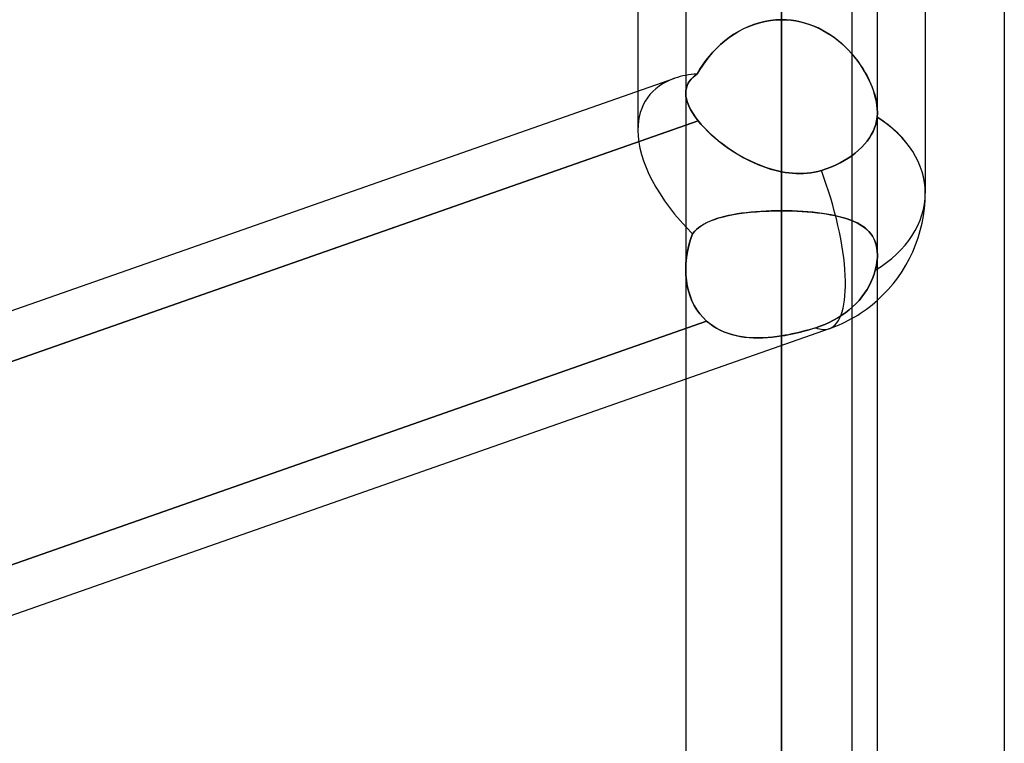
# Model space of a CAD drawing. Header units: millimetres. Extents: x -130 to 54, y -185 to 185.
# Tile 37 of 78: x -30 to -23, y -40 to -35. Entities that reach past the tile are written whole.
import ezdxf

# ---------------------------------------------------------------- set-up
doc = ezdxf.new("R2010")
doc.units = ezdxf.units.MM
doc.layers.add('MAIN-1', color=7, linetype='Continuous')
doc.layers.add('MAIN-2', color=7, linetype='Continuous')

msp = doc.modelspace()

# ---------------------------------------------------------------- linework, layer by layer
at = {"layer": 'MAIN-1'}
for p, q in [((-24.6475, 0), (-24.6475, -96.649)), ((-23.1713, 0), (-23.1713, -45.72)), ((-25.2825, 0), (-25.2825, -96.053)), ((-24.0125, -96.053), (-24.0125, 0)), ((-24.6475, -32.4817), (-24.6475, -35.1758)), ((-25.6, -33.6275), (-25.6, -35.6498)), ((-23.695, -34.2863), (-23.695, -36.3251)), ((-25.3569, -35.5646), (-36.8125, -39.5831)), ((-36.8125, -39.919), (-25.2825, -35.8744)), ((-25.2825, -37.5573), (-36.8125, -41.6019))]:
    msp.add_line(p, q, dxfattribs=at)
msp.add_arc((-24.6475, -36.3251), 0.9525, 311.81007, 0.00011, dxfattribs=at)
for major_axis, ratio, start_param, end_param in [((0.8897, -0.6307), 0.539402, 2.665773, 2.772904), ((-0.9525, 0), 0.707107, -3.141593, -2.300519)]:
    msp.add_ellipse((-24.6475, -36.3251), major_axis=major_axis, ratio=ratio, start_param=start_param, end_param=end_param, dxfattribs=at)
at = {"layer": 'MAIN-2'}
for p, q in [((-24.6475, -96.649), (-24.6475, 0)), ((-24.6475, -95.8098), (-24.6475, 0)), ((-24.6475, -31.9357), (-24.6475, -41.529)), ((-25.2825, -32.891), (-25.2825, -35.6622)), ((-24.6475, -42.799), (-24.6475, -32.8374)), ((-24.6475, -32.8374), (-24.6475, -36.4423)), ((-24.6475, -36.4423), (-24.6475, -32.8374)), ((-24.6475, -33.262), (-24.6475, -36.1838)), ((-24.6475, -36.1838), (-24.6475, -33.262)), ((-24.1812, -33.7304), (-24.1812, -41.7329)), ((-24.1812, -34.8314), (-24.1812, -45.72)), ((-24.7219, -35.1809), (-24.6849, -35.1771)), ((-24.6848, -35.1771), (-24.7219, -35.1809)), ((-24.6849, -35.1771), (-24.6475, -35.1758)), ((-24.6475, -35.1758), (-24.6848, -35.1771)), ((-24.6475, -35.1758), (-24.6475, -95.8098)), ((-24.6475, -35.1758), (-24.6159, -35.1767)), ((-24.6161, -35.1767), (-24.6475, -35.1758)), ((-24.585, -35.1794), (-24.6161, -35.1767)), ((-24.6159, -35.1767), (-24.5845, -35.1794)), ((-24.8996, -35.2358), (-24.9326, -35.2533)), ((-24.9313, -35.2525), (-24.8985, -35.2352)), ((-24.8656, -35.2203), (-24.8996, -35.2358)), ((-24.8985, -35.2352), (-24.8646, -35.2199)), ((-24.8305, -35.2069), (-24.8656, -35.2203)), ((-24.8646, -35.2199), (-24.8299, -35.2067)), ((-24.7948, -35.1958), (-24.8305, -35.2069)), ((-24.8299, -35.2067), (-24.7945, -35.1957)), ((-24.7586, -35.1871), (-24.7948, -35.1958)), ((-24.7945, -35.1957), (-24.7584, -35.1871)), ((-24.7219, -35.1809), (-24.7586, -35.1871)), ((-24.7584, -35.1871), (-24.7219, -35.1809)), ((-24.5541, -35.1838), (-24.585, -35.1794)), ((-24.5845, -35.1794), (-24.5533, -35.1839)), ((-24.5237, -35.1899), (-24.5541, -35.1838)), ((-24.5533, -35.1839), (-24.5225, -35.1902)), ((-24.4936, -35.1977), (-24.5237, -35.1899)), ((-24.5225, -35.1902), (-24.4919, -35.1982)), ((-24.4639, -35.2071), (-24.4936, -35.1977)), ((-24.4919, -35.1982), (-24.4618, -35.2079)), ((-24.4348, -35.2181), (-24.4639, -35.2071)), ((-24.4618, -35.2079), (-24.4321, -35.2192)), ((-24.4062, -35.2306), (-24.4348, -35.2181)), ((-24.4321, -35.2192), (-24.4032, -35.232)), ((-24.3783, -35.2445), (-24.4062, -35.2306)), ((-24.4032, -35.232), (-24.375, -35.2463)), ((-24.9952, -35.2938), (-25.0247, -35.3165)), ((-25.0227, -35.3149), (-24.9935, -35.2925)), ((-24.9645, -35.2726), (-24.9952, -35.2938)), ((-24.9935, -35.2925), (-24.963, -35.2717)), ((-24.9326, -35.2533), (-24.9645, -35.2726)), ((-24.963, -35.2717), (-24.9313, -35.2525)), ((-24.3512, -35.2598), (-24.3783, -35.2445)), ((-24.375, -35.2463), (-24.3476, -35.262)), ((-24.3249, -35.2763), (-24.3512, -35.2598)), ((-24.3476, -35.262), (-24.321, -35.2789)), ((-24.2995, -35.294), (-24.3249, -35.2763)), ((-24.321, -35.2789), (-24.2952, -35.2971)), ((-24.2749, -35.3128), (-24.2995, -35.294)), ((-24.2952, -35.2971), (-24.2704, -35.3164)), ((-25.0795, -35.3661), (-25.1047, -35.3926)), ((-25.1025, -35.3902), (-25.0773, -35.3639)), ((-25.0529, -35.3407), (-25.0795, -35.3661)), ((-25.0773, -35.3639), (-25.0507, -35.3387)), ((-25.0247, -35.3165), (-25.0529, -35.3407)), ((-25.0507, -35.3387), (-25.0227, -35.3149)), ((-24.2513, -35.3326), (-24.2749, -35.3128)), ((-24.2704, -35.3164), (-24.2464, -35.3368)), ((-24.2286, -35.3533), (-24.2513, -35.3326)), ((-24.2464, -35.3368), (-24.2236, -35.3581)), ((-24.2068, -35.3749), (-24.2286, -35.3533)), ((-24.2236, -35.3581), (-24.2018, -35.3802)), ((-25.1282, -35.4199), (-25.1502, -35.4479)), ((-25.1487, -35.4458), (-25.1263, -35.4176)), ((-25.1047, -35.3926), (-25.1282, -35.4199)), ((-25.1263, -35.4176), (-25.1025, -35.3902)), ((-24.1861, -35.3973), (-24.2068, -35.3749)), ((-24.2018, -35.3802), (-24.1812, -35.4029)), ((-24.1663, -35.4204), (-24.1861, -35.3973)), ((-24.1812, -35.4029), (-24.1616, -35.4262)), ((-24.1476, -35.4442), (-24.1663, -35.4204)), ((-24.1616, -35.4262), (-24.1432, -35.45)), ((-25.2064, -35.5346), (-25.1887, -35.5045)), ((-25.1706, -35.4765), (-25.1893, -35.5054)), ((-25.1887, -35.5045), (-25.1695, -35.4749)), ((-25.1502, -35.4479), (-25.1706, -35.4765)), ((-25.1695, -35.4749), (-25.1487, -35.4458)), ((-24.1299, -35.4685), (-24.1476, -35.4442)), ((-24.1432, -35.45), (-24.126, -35.4742)), ((-24.1134, -35.4932), (-24.1299, -35.4685)), ((-24.126, -35.4742), (-24.1099, -35.4986)), ((-24.0979, -35.5183), (-24.1134, -35.4932)), ((-24.1099, -35.4986), (-24.0951, -35.5233)), ((-25.2353, -35.558), (-25.2475, -35.5707)), ((-25.2471, -35.5703), (-25.2351, -35.5578)), ((-25.2216, -35.5461), (-25.2353, -35.558)), ((-25.2351, -35.5578), (-25.2215, -35.5459)), ((-25.2064, -35.5347), (-25.2216, -35.5461)), ((-25.2215, -35.5459), (-25.2064, -35.5346)), ((-25.1893, -35.5054), (-25.2064, -35.5346)), ((-24.0837, -35.5437), (-24.0979, -35.5183)), ((-24.0951, -35.5233), (-24.0813, -35.5481)), ((-24.0706, -35.5693), (-24.0837, -35.5437)), ((-24.0813, -35.5481), (-24.0687, -35.5731)), ((-24.0587, -35.5949), (-24.0706, -35.5693)), ((-25.2785, -35.6285), (-25.2815, -35.6449)), ((-25.2814, -35.6446), (-25.2783, -35.628)), ((-25.2735, -35.6129), (-25.2785, -35.6285)), ((-25.2783, -35.628), (-25.2733, -35.6123)), ((-25.2666, -35.598), (-25.2735, -35.6129)), ((-25.2733, -35.6123), (-25.2663, -35.5975)), ((-25.2579, -35.584), (-25.2666, -35.598)), ((-25.2663, -35.5975), (-25.2576, -35.5835)), ((-25.2475, -35.5707), (-25.2579, -35.584)), ((-25.2576, -35.5835), (-25.2471, -35.5703)), ((-24.0687, -35.5731), (-24.0573, -35.5983)), ((-24.0481, -35.6205), (-24.0587, -35.5949)), ((-24.0573, -35.5983), (-24.047, -35.6234)), ((-24.0389, -35.646), (-24.0481, -35.6205)), ((-24.047, -35.6234), (-24.038, -35.6484)), ((-25.6, -35.6498), (-25.6, -35.9074)), ((-25.2825, -35.6621), (-25.2814, -35.6446)), ((-25.2815, -35.6449), (-25.2825, -35.6621)), ((-25.2813, -35.6818), (-25.2825, -35.6621)), ((-25.2825, -35.6621), (-25.2813, -35.6819)), ((-25.2776, -35.7026), (-25.2813, -35.6818)), ((-25.2813, -35.6819), (-25.2775, -35.7028)), ((-24.0309, -35.6712), (-24.0389, -35.646)), ((-24.038, -35.6484), (-24.0303, -35.6732)), ((-24.0243, -35.6961), (-24.0309, -35.6712)), ((-24.0303, -35.6732), (-24.0239, -35.6978)), ((-24.0192, -35.7206), (-24.0243, -35.6961)), ((-24.0239, -35.6978), (-24.0189, -35.7219)), ((-25.2713, -35.7245), (-25.2776, -35.7026)), ((-25.2775, -35.7028), (-25.2712, -35.7246)), ((-25.2623, -35.7473), (-25.2713, -35.7245)), ((-25.2712, -35.7246), (-25.2624, -35.7473)), ((-25.2624, -35.7473), (-25.2509, -35.7708)), ((-25.2508, -35.771), (-25.2623, -35.7473)), ((-24.0154, -35.7445), (-24.0192, -35.7206)), ((-24.0189, -35.7219), (-24.0153, -35.7452)), ((-24.0132, -35.7674), (-24.0154, -35.7445)), ((-24.0153, -35.7452), (-24.0132, -35.7677)), ((-25.2509, -35.7708), (-25.2368, -35.7951)), ((-25.2367, -35.7953), (-25.2508, -35.771)), ((-25.2368, -35.7951), (-25.22, -35.8201)), ((-25.22, -35.8202), (-25.2367, -35.7953)), ((-25.22, -35.8201), (-25.2008, -35.8457)), ((-25.2008, -35.8457), (-25.22, -35.8202)), ((-24.018, -35.8456), (-24.0143, -35.822)), ((-24.0143, -35.822), (-24.018, -35.8456)), ((-24.0137, -35.8167), (-24.0143, -35.822)), ((-24.0143, -35.822), (-24.0137, -35.8167)), ((-24.0133, -35.8114), (-24.0137, -35.8167)), ((-24.0137, -35.8167), (-24.0133, -35.8114)), ((-24.0129, -35.8059), (-24.0133, -35.8114)), ((-24.0133, -35.8114), (-24.0129, -35.806)), ((-24.0125, -35.7894), (-24.0132, -35.7674)), ((-24.0132, -35.7677), (-24.0125, -35.7893)), ((-24.0127, -35.8005), (-24.0129, -35.8059)), ((-24.0129, -35.806), (-24.0127, -35.8005)), ((-24.0125, -35.7949), (-24.0127, -35.8005)), ((-24.0127, -35.8005), (-24.0125, -35.795)), ((-24.0125, -35.7893), (-24.0125, -35.7949)), ((-24.0125, -35.795), (-24.0125, -35.7894)), ((-25.2008, -35.8457), (-36.866, -39.9378)), ((-25.2825, -35.8744), (-25.2008, -35.8457)), ((-25.182, -35.8682), (-25.2008, -35.8457)), ((-25.2008, -35.8457), (-25.181, -35.8694)), ((-25.1615, -35.8909), (-25.182, -35.8682)), ((-25.181, -35.8694), (-25.1594, -35.8931)), ((-25.1395, -35.9134), (-25.1615, -35.8909)), ((-25.1594, -35.8931), (-25.1359, -35.9169)), ((-24.0414, -35.916), (-24.0316, -35.893)), ((-24.0316, -35.893), (-24.0414, -35.916)), ((-24.0316, -35.893), (-24.0237, -35.8694)), ((-24.0237, -35.8694), (-24.0316, -35.893)), ((-24.0237, -35.8694), (-24.018, -35.8456)), ((-24.018, -35.8456), (-24.0237, -35.8694)), ((-25.1159, -35.9358), (-25.1395, -35.9134)), ((-25.1359, -35.9169), (-25.1107, -35.9406)), ((-25.091, -35.958), (-25.1159, -35.9358)), ((-25.1107, -35.9406), (-25.0838, -35.9641)), ((-25.0647, -35.9798), (-25.091, -35.958)), ((-24.0802, -35.9799), (-24.0655, -35.959)), ((-24.0655, -35.959), (-24.0802, -35.9799)), ((-24.0655, -35.959), (-24.0527, -35.9381)), ((-24.0527, -35.9381), (-24.0655, -35.959)), ((-24.0527, -35.9381), (-24.0414, -35.916)), ((-24.0414, -35.916), (-24.0527, -35.9381)), ((-25.0838, -35.9641), (-25.0556, -35.987)), ((-25.037, -36.0012), (-25.0647, -35.9798)), ((-25.0556, -35.987), (-25.0261, -36.0094)), ((-25.0083, -36.0221), (-25.037, -36.0012)), ((-25.0261, -36.0094), (-24.9954, -36.031)), ((-24.9787, -36.0422), (-25.0083, -36.0221)), ((-24.1371, -36.0415), (-24.1162, -36.0216)), ((-24.1162, -36.0216), (-24.1371, -36.0415)), ((-24.1162, -36.0216), (-24.0972, -36.0009)), ((-24.0972, -36.0009), (-24.1162, -36.0216)), ((-24.0972, -36.0009), (-24.0802, -35.9799)), ((-24.0802, -35.9799), (-24.0972, -36.0009)), ((-24.9954, -36.031), (-24.9637, -36.0519)), ((-24.9482, -36.0616), (-24.9787, -36.0422)), ((-24.9637, -36.0519), (-24.9311, -36.0718)), ((-24.9169, -36.08), (-24.9482, -36.0616)), ((-24.9311, -36.0718), (-24.8976, -36.0907)), ((-24.8849, -36.0974), (-24.9169, -36.08)), ((-24.8976, -36.0907), (-24.8633, -36.1084)), ((-24.2065, -36.0943), (-24.1827, -36.0781)), ((-24.1827, -36.0781), (-24.2065, -36.0943)), ((-24.1827, -36.0781), (-24.1594, -36.0604)), ((-24.1594, -36.0604), (-24.1827, -36.0781)), ((-24.1594, -36.0604), (-24.1371, -36.0415)), ((-24.1371, -36.0415), (-24.1594, -36.0604)), ((-24.8524, -36.1138), (-24.8849, -36.0974)), ((-24.8633, -36.1084), (-24.8284, -36.1249)), ((-24.8192, -36.129), (-24.8524, -36.1138)), ((-24.8284, -36.1249), (-24.793, -36.14)), ((-24.7856, -36.1429), (-24.8192, -36.129)), ((-24.793, -36.14), (-24.7571, -36.1535)), ((-24.7515, -36.1554), (-24.7856, -36.1429)), ((-24.7571, -36.1535), (-24.7208, -36.1654)), ((-24.7171, -36.1665), (-24.7515, -36.1554)), ((-24.3519, -36.1644), (-24.3203, -36.1525)), ((-24.3203, -36.1525), (-24.3519, -36.1644)), ((-24.3203, -36.1525), (-24.2895, -36.1394)), ((-24.2895, -36.1394), (-24.3203, -36.1525)), ((-24.2895, -36.1394), (-24.26, -36.1251)), ((-24.26, -36.1251), (-24.2895, -36.1394)), ((-24.26, -36.1251), (-24.2322, -36.1099)), ((-24.2322, -36.1099), (-24.26, -36.1251)), ((-24.2322, -36.1099), (-24.2065, -36.0943)), ((-24.2065, -36.0943), (-24.2322, -36.1099)), ((-24.7208, -36.1654), (-24.6843, -36.1755)), ((-24.6824, -36.176), (-24.7171, -36.1665)), ((-24.6843, -36.1755), (-24.6475, -36.1838)), ((-24.6475, -36.1838), (-24.6824, -36.176)), ((-24.6232, -36.1881), (-24.6475, -36.1838)), ((-24.6475, -36.1838), (-24.6232, -36.1881)), ((-24.5988, -36.1915), (-24.6232, -36.1881)), ((-24.6232, -36.1881), (-24.5989, -36.1915)), ((-24.5989, -36.1915), (-24.5746, -36.1939)), ((-24.5744, -36.194), (-24.5988, -36.1915)), ((-24.5746, -36.1939), (-24.5503, -36.1954)), ((-24.5501, -36.1954), (-24.5744, -36.194)), ((-24.5503, -36.1954), (-24.526, -36.1958)), ((-24.5258, -36.1958), (-24.5501, -36.1954)), ((-24.526, -36.1958), (-24.5018, -36.1952)), ((-24.5017, -36.1951), (-24.5258, -36.1958)), ((-24.5018, -36.1952), (-24.4777, -36.1934)), ((-24.4777, -36.1934), (-24.5017, -36.1951)), ((-24.4539, -36.1905), (-24.4777, -36.1934)), ((-24.4777, -36.1934), (-24.4537, -36.1905)), ((-24.4302, -36.1865), (-24.4539, -36.1905)), ((-24.4537, -36.1905), (-24.43, -36.1864)), ((-24.4067, -36.1812), (-24.4302, -36.1865)), ((-24.43, -36.1864), (-24.4066, -36.1812)), ((-24.3836, -36.1748), (-24.4067, -36.1812)), ((-24.4066, -36.1812), (-24.3836, -36.1748)), ((-24.3836, -36.1748), (-24.3519, -36.1644)), ((-24.3519, -36.1644), (-24.3836, -36.1748)), ((-25.0626, -36.4898), (-25.0319, -36.4814)), ((-25.0258, -36.4799), (-25.0513, -36.4866)), ((-25.0319, -36.4814), (-24.9994, -36.4739)), ((-24.9991, -36.4738), (-25.0258, -36.4799)), ((-24.9994, -36.4739), (-24.9654, -36.4672)), ((-24.9713, -36.4683), (-24.9991, -36.4738)), ((-24.9425, -36.4633), (-24.9713, -36.4683)), ((-24.9654, -36.4672), (-24.9297, -36.4613)), ((-24.9127, -36.4589), (-24.9425, -36.4633)), ((-24.9297, -36.4613), (-24.8925, -36.4563)), ((-24.8819, -36.455), (-24.9127, -36.4589)), ((-24.8925, -36.4563), (-24.8539, -36.452)), ((-24.8501, -36.4516), (-24.8819, -36.455)), ((-24.8539, -36.452), (-24.8141, -36.4485)), ((-24.8175, -36.4488), (-24.8501, -36.4516)), ((-24.7844, -36.4464), (-24.8175, -36.4488)), ((-24.8141, -36.4485), (-24.7735, -36.4458)), ((-24.7507, -36.4446), (-24.7844, -36.4464)), ((-24.7735, -36.4458), (-24.7321, -36.4438)), ((-24.7167, -36.4433), (-24.7507, -36.4446)), ((-24.7321, -36.4438), (-24.6901, -36.4427)), ((-24.6822, -36.4425), (-24.7167, -36.4433)), ((-24.6901, -36.4427), (-24.6475, -36.4423)), ((-24.6475, -36.4423), (-24.6822, -36.4425)), ((-24.6475, -36.4423), (-24.6475, -47.879)), ((-24.612, -36.4426), (-24.6475, -36.4423)), ((-24.6475, -36.4423), (-24.6127, -36.4425)), ((-24.6127, -36.4425), (-24.5782, -36.4433)), ((-24.5768, -36.4434), (-24.612, -36.4426)), ((-24.5782, -36.4433), (-24.5441, -36.4446)), ((-24.5421, -36.4447), (-24.5768, -36.4434)), ((-24.5441, -36.4446), (-24.5104, -36.4464)), ((-24.5078, -36.4466), (-24.5421, -36.4447)), ((-24.5104, -36.4464), (-24.4772, -36.4488)), ((-24.4741, -36.449), (-24.5078, -36.4466)), ((-24.4772, -36.4488), (-24.4445, -36.4517)), ((-24.441, -36.452), (-24.4741, -36.449)), ((-24.4445, -36.4517), (-24.4128, -36.4551)), ((-24.4087, -36.4555), (-24.441, -36.452)), ((-24.4128, -36.4551), (-24.3819, -36.459)), ((-24.3774, -36.4596), (-24.4087, -36.4555)), ((-24.3819, -36.459), (-24.352, -36.4634)), ((-24.3471, -36.4642), (-24.3774, -36.4596)), ((-24.352, -36.4634), (-24.3232, -36.4684)), ((-24.3179, -36.4694), (-24.3471, -36.4642)), ((-24.3232, -36.4684), (-24.2954, -36.4739)), ((-24.2899, -36.4751), (-24.3179, -36.4694)), ((-24.2954, -36.4739), (-24.2687, -36.48)), ((-24.263, -36.4814), (-24.2899, -36.4751)), ((-24.2687, -36.48), (-24.2431, -36.4867)), ((-24.2372, -36.4884), (-24.263, -36.4814)), ((-25.2066, -36.5609), (-25.1876, -36.5463)), ((-25.1795, -36.5409), (-25.1963, -36.5526)), ((-25.1876, -36.5463), (-25.1666, -36.5329)), ((-25.1613, -36.5299), (-25.1795, -36.5409)), ((-25.1666, -36.5329), (-25.1435, -36.5206)), ((-25.1418, -36.5198), (-25.1613, -36.5299)), ((-25.1435, -36.5206), (-25.1184, -36.5094)), ((-25.121, -36.5104), (-25.1418, -36.5198)), ((-25.099, -36.5018), (-25.121, -36.5104)), ((-25.1184, -36.5094), (-25.0915, -36.4991)), ((-25.0758, -36.4939), (-25.099, -36.5018)), ((-25.0915, -36.4991), (-25.0626, -36.4898)), ((-25.0513, -36.4866), (-25.0758, -36.4939)), ((-24.2431, -36.4867), (-24.2187, -36.494)), ((-24.2128, -36.496), (-24.2372, -36.4884)), ((-24.2187, -36.494), (-24.1954, -36.502)), ((-24.1896, -36.5042), (-24.2128, -36.496)), ((-24.1954, -36.502), (-24.1734, -36.5107)), ((-24.1678, -36.5131), (-24.1896, -36.5042)), ((-24.1734, -36.5107), (-24.1526, -36.5201)), ((-24.1473, -36.5227), (-24.1678, -36.5131)), ((-24.1526, -36.5201), (-24.1331, -36.5302)), ((-24.1283, -36.533), (-24.1473, -36.5227)), ((-24.1331, -36.5302), (-24.115, -36.5412)), ((-24.1106, -36.5441), (-24.1283, -36.533)), ((-24.115, -36.5412), (-24.0982, -36.553)), ((-24.0943, -36.556), (-24.1106, -36.5441)), ((-25.2386, -36.594), (-25.2517, -36.6326)), ((-25.2515, -36.6321), (-25.2386, -36.594)), ((-25.2386, -36.594), (-25.2236, -36.5767)), ((-25.2259, -36.5791), (-25.2386, -36.594)), ((-25.2118, -36.5654), (-25.2259, -36.5791)), ((-25.2236, -36.5767), (-25.2066, -36.5609)), ((-25.1963, -36.5526), (-25.2118, -36.5654)), ((-24.0982, -36.553), (-24.0827, -36.5658)), ((-24.0795, -36.5688), (-24.0943, -36.556)), ((-24.0827, -36.5658), (-24.0686, -36.5796)), ((-24.066, -36.5825), (-24.0795, -36.5688)), ((-24.0686, -36.5796), (-24.0559, -36.5946)), ((-24.0539, -36.5973), (-24.066, -36.5825)), ((-24.0559, -36.5946), (-24.0447, -36.6107)), ((-24.0432, -36.6132), (-24.0539, -36.5973)), ((-24.0447, -36.6107), (-24.0351, -36.6281)), ((-24.034, -36.6303), (-24.0432, -36.6132)), ((-25.2625, -36.672), (-25.2711, -36.7118)), ((-25.2709, -36.7108), (-25.2623, -36.6711)), ((-25.2517, -36.6326), (-25.2625, -36.672)), ((-25.2623, -36.6711), (-25.2515, -36.6321)), ((-24.0351, -36.6281), (-24.0271, -36.6468)), ((-24.0264, -36.6486), (-24.034, -36.6303)), ((-24.0271, -36.6468), (-24.0207, -36.6668)), ((-24.0203, -36.6683), (-24.0264, -36.6486)), ((-24.0207, -36.6668), (-24.0161, -36.6881)), ((-24.016, -36.6892), (-24.0203, -36.6683)), ((-25.2711, -36.7118), (-25.2774, -36.7517)), ((-25.2773, -36.751), (-25.2709, -36.7108)), ((-24.0161, -36.6881), (-24.0134, -36.7106)), ((-24.0133, -36.7113), (-24.016, -36.6892)), ((-24.0134, -36.7106), (-24.0125, -36.7343)), ((-24.0125, -36.7344), (-24.0133, -36.7113)), ((-24.0125, -36.7343), (-24.0129, -36.7501)), ((-24.0129, -36.7502), (-24.0125, -36.7344)), ((-25.2825, -36.8313), (-25.2812, -36.7913)), ((-25.2812, -36.7916), (-25.2825, -36.8313)), ((-25.2812, -36.7913), (-25.2773, -36.751)), ((-25.2774, -36.7517), (-25.2812, -36.7916)), ((-24.0221, -36.8179), (-24.0186, -36.8003)), ((-24.0187, -36.8004), (-24.0221, -36.8179)), ((-24.0159, -36.7831), (-24.0187, -36.8004)), ((-24.0186, -36.8003), (-24.0159, -36.7832)), ((-24.0159, -36.7832), (-24.014, -36.7664)), ((-24.014, -36.7664), (-24.0159, -36.7831)), ((-24.0129, -36.7501), (-24.014, -36.7664)), ((-24.014, -36.7664), (-24.0129, -36.7502)), ((-25.2825, -36.8313), (-25.2814, -36.868)), ((-25.2814, -36.8678), (-25.2825, -36.8313)), ((-25.2781, -36.9039), (-25.2814, -36.8678)), ((-25.2814, -36.868), (-25.2781, -36.9041)), ((-24.0344, -36.8632), (-24.044, -36.8899)), ((-24.044, -36.8899), (-24.0343, -36.8632)), ((-24.0263, -36.8357), (-24.0344, -36.8632)), ((-24.0343, -36.8632), (-24.0263, -36.8357)), ((-24.0263, -36.8357), (-24.0221, -36.8179)), ((-24.0221, -36.8179), (-24.0263, -36.8357)), ((-25.2725, -36.9392), (-25.2781, -36.9039)), ((-25.2781, -36.9041), (-25.2724, -36.9395)), ((-25.2645, -36.9737), (-25.2725, -36.9392)), ((-25.2724, -36.9395), (-25.2644, -36.9738)), ((-24.067, -36.9397), (-24.0811, -36.9641)), ((-24.0811, -36.9641), (-24.067, -36.9397)), ((-24.0549, -36.9154), (-24.067, -36.9397)), ((-24.067, -36.9397), (-24.0549, -36.9154)), ((-24.044, -36.8899), (-24.0549, -36.9154)), ((-24.0549, -36.9154), (-24.044, -36.8899)), ((-25.2541, -37.007), (-25.2645, -36.9737)), ((-25.2644, -36.9738), (-25.2541, -37.0069)), ((-24.0971, -36.9886), (-24.1149, -37.0127)), ((-24.1149, -37.0127), (-24.0971, -36.9886)), ((-24.0811, -36.9641), (-24.0971, -36.9886)), ((-24.0971, -36.9886), (-24.0811, -36.9641)), ((-25.2541, -37.0069), (-25.2415, -37.0388)), ((-25.2415, -37.0388), (-25.2541, -37.007)), ((-25.2415, -37.0388), (-25.2265, -37.0693)), ((-25.2265, -37.0692), (-25.2415, -37.0388)), ((-25.2093, -37.0979), (-25.2265, -37.0692)), ((-25.2265, -37.0693), (-25.2091, -37.0982)), ((-24.1551, -37.0582), (-24.1767, -37.0791)), ((-24.1767, -37.0791), (-24.1551, -37.0582)), ((-24.1343, -37.036), (-24.1551, -37.0582)), ((-24.1551, -37.0582), (-24.1343, -37.036)), ((-24.1149, -37.0127), (-24.1343, -37.036)), ((-24.1343, -37.036), (-24.1149, -37.0127)), ((-25.1898, -37.125), (-25.2093, -37.0979)), ((-25.2091, -37.0982), (-25.1896, -37.1252)), ((-25.1681, -37.1501), (-25.1898, -37.125)), ((-25.1896, -37.1252), (-25.1681, -37.1501)), ((-24.2476, -37.1345), (-24.2746, -37.1516)), ((-24.2746, -37.1516), (-24.2476, -37.1345)), ((-24.2223, -37.1166), (-24.2476, -37.1345)), ((-24.2476, -37.1345), (-24.2223, -37.1166)), ((-24.1989, -37.0983), (-24.2223, -37.1166)), ((-24.2223, -37.1166), (-24.1989, -37.0983)), ((-24.1767, -37.0791), (-24.1989, -37.0983)), ((-24.1989, -37.0983), (-24.1767, -37.0791)), ((-25.1445, -37.173), (-36.8358, -41.2742)), ((-36.8358, -41.2742), (-25.1445, -37.173)), ((-25.1681, -37.1501), (-25.1445, -37.173)), ((-25.1445, -37.173), (-25.1681, -37.1501)), ((-25.1249, -37.1894), (-25.1445, -37.173)), ((-25.1445, -37.173), (-25.1238, -37.1902)), ((-25.1043, -37.2044), (-25.1249, -37.1894)), ((-25.1238, -37.1902), (-25.1018, -37.2061)), ((-24.3619, -37.1954), (-24.3915, -37.207)), ((-24.3915, -37.207), (-24.3619, -37.1954)), ((-24.3322, -37.1822), (-24.3619, -37.1954)), ((-24.3619, -37.1954), (-24.3322, -37.1822)), ((-24.3029, -37.1676), (-24.3322, -37.1822)), ((-24.3322, -37.1822), (-24.3029, -37.1676)), ((-24.2746, -37.1516), (-24.3029, -37.1676)), ((-24.3029, -37.1676), (-24.2746, -37.1516)), ((-24.3322, -37.2239), (-25.2825, -37.5573)), ((-25.0826, -37.2181), (-25.1043, -37.2044)), ((-25.1018, -37.2061), (-25.0786, -37.2204)), ((-25.0599, -37.2305), (-25.0826, -37.2181)), ((-25.0786, -37.2204), (-25.0544, -37.2332)), ((-25.0363, -37.2416), (-25.0599, -37.2305)), ((-25.0544, -37.2332), (-25.0294, -37.2445)), ((-25.0119, -37.2513), (-25.0363, -37.2416)), ((-25.0294, -37.2445), (-25.0034, -37.2543)), ((-24.9868, -37.2597), (-25.0119, -37.2513)), ((-25.0034, -37.2543), (-24.9767, -37.2627)), ((-24.961, -37.2669), (-24.9868, -37.2597)), ((-24.9767, -37.2627), (-24.9492, -37.2697)), ((-24.6267, -37.268), (-24.606, -37.2642)), ((-24.6016, -37.2633), (-24.6246, -37.2676)), ((-24.606, -37.2642), (-24.5852, -37.26)), ((-24.5787, -37.2586), (-24.6016, -37.2633)), ((-24.5852, -37.26), (-24.5644, -37.2556)), ((-24.5558, -37.2536), (-24.5787, -37.2586)), ((-24.5644, -37.2556), (-24.5437, -37.2508)), ((-24.533, -37.2482), (-24.5558, -37.2536)), ((-24.5437, -37.2508), (-24.523, -37.2458)), ((-24.5103, -37.2426), (-24.533, -37.2482)), ((-24.523, -37.2458), (-24.5024, -37.2405)), ((-24.4877, -37.2366), (-24.5103, -37.2426)), ((-24.5024, -37.2405), (-24.4818, -37.2349)), ((-24.4653, -37.2303), (-24.4877, -37.2366)), ((-24.4818, -37.2349), (-24.4614, -37.2291)), ((-24.4431, -37.2238), (-24.4653, -37.2303)), ((-24.4614, -37.2291), (-24.4411, -37.2231)), ((-24.421, -37.217), (-24.4431, -37.2238)), ((-24.4411, -37.2231), (-24.421, -37.217)), ((-24.3915, -37.207), (-24.421, -37.217)), ((-24.421, -37.217), (-24.3915, -37.207)), ((-24.9346, -37.2727), (-24.961, -37.2669)), ((-24.9492, -37.2697), (-24.9211, -37.2752)), ((-24.9076, -37.2774), (-24.9346, -37.2727)), ((-24.9211, -37.2752), (-24.8923, -37.2795)), ((-24.8802, -37.2809), (-24.9076, -37.2774)), ((-24.8923, -37.2795), (-24.863, -37.2824)), ((-24.8522, -37.2832), (-24.8802, -37.2809)), ((-24.863, -37.2824), (-24.8332, -37.2842)), ((-24.8239, -37.2845), (-24.8522, -37.2832)), ((-24.8332, -37.2842), (-24.803, -37.2847)), ((-24.7952, -37.2846), (-24.8239, -37.2845)), ((-24.803, -37.2847), (-24.7724, -37.2841)), ((-24.7661, -37.2838), (-24.7952, -37.2846)), ((-24.7724, -37.2841), (-24.7415, -37.2824)), ((-24.7368, -37.282), (-24.7661, -37.2838)), ((-24.7415, -37.2824), (-24.7104, -37.2797)), ((-24.7072, -37.2793), (-24.7368, -37.282)), ((-24.7104, -37.2797), (-24.679, -37.276)), ((-24.6774, -37.2758), (-24.7072, -37.2793)), ((-24.679, -37.276), (-24.6475, -37.2714)), ((-24.6475, -37.2714), (-24.6774, -37.2758)), ((-24.6246, -37.2676), (-24.6475, -37.2714)), ((-24.6475, -37.2714), (-24.6267, -37.268)), ((-24.6475, -49.149), (-24.6475, -37.2714))]:
    msp.add_line(p, q, dxfattribs=at)
msp.add_arc((-24.6475, -36.3251), 0.9525, 289.33041, 311.81007, dxfattribs=at)
for major_axis, ratio, start_param, end_param in [((0.8897, -0.6307), 0.539402, 2.772904, 3.50702), ((0.8897, -0.6307), 0.539402, 2.772904, 3.50702), ((0.8897, -0.6307), 0.539402, 2.563088, 2.772904), ((0.8897, -0.6307), 0.539402, 2.563088, 2.665773), ((-0.9525, 0), 0.707107, -2.300519, -2.298027), ((-0.9525, 0), 0.707107, 3.141593, 3.985158), ((0.8897, -0.6307), 0.539402, -2.776165, -1.875079), ((0.8897, -0.6307), 0.539402, -2.776165, -1.875079), ((0.3153, -0.8988), 0.314247, 0, 1.628027), ((0.3153, -0.8988), 0.314247, 0, 1.628027), ((-0.9525, 0), 0.707107, 2.281187, 3.141593), ((-0.9525, 0), 0.707107, 2.281187, 3.141593), ((0.3153, -0.8988), 0.314247, -0.275791, -0.002534), ((0.3153, -0.8988), 0.314247, -0.275791, -0.002534), ((0.3153, -0.8988), 0.314247, -0.002534, 0), ((0.3153, -0.8988), 0.314247, -0.002534, 0)]:
    msp.add_ellipse((-24.6475, -36.3251), major_axis=major_axis, ratio=ratio, start_param=start_param, end_param=end_param, dxfattribs=at)

doc.saveas('drawing.dxf')
